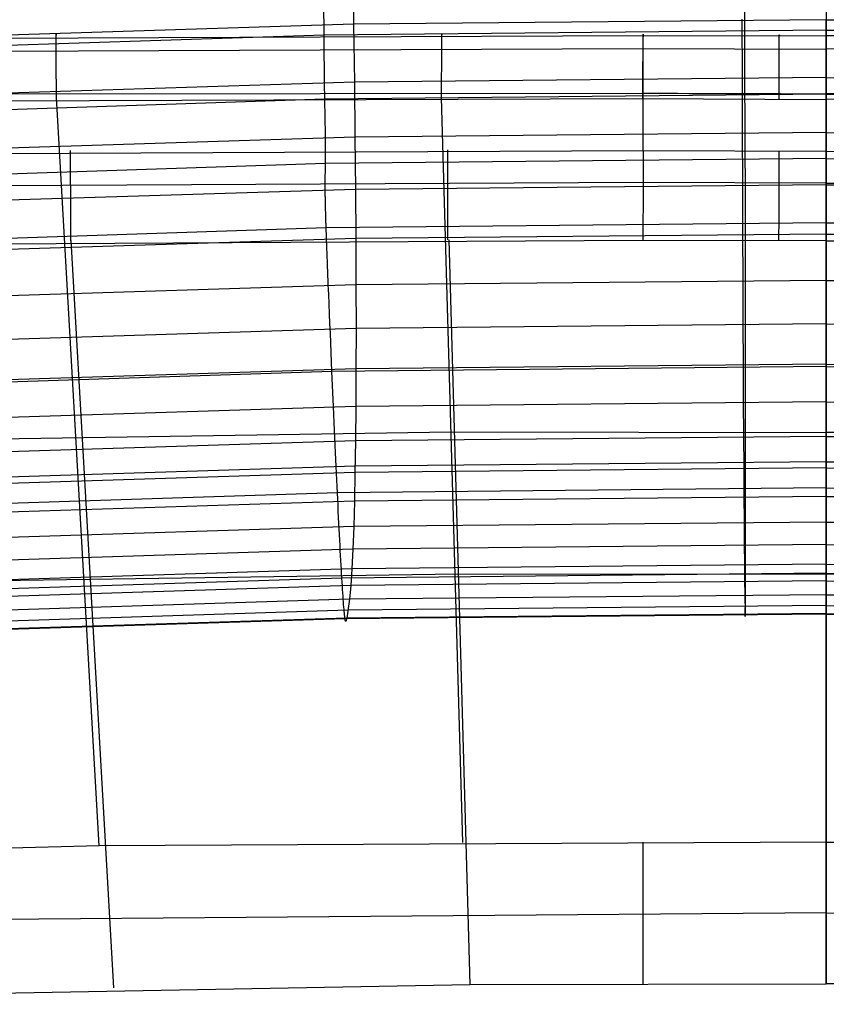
# Model space of a CAD drawing. Extents: x -3677 to -3089, y -67 to 482.
# Tile 52 of 110: x -3404 to -3383, y 419 to 444. Entities that reach past the tile are written whole.
import ezdxf

# ---------------------------------------------------------------- set-up
doc = ezdxf.new("R2010")
doc.units = 0
doc.layers.add('CURVA_ORIGIN', color=125, linetype='CONTINUOUS')

msp = doc.modelspace()

# ---------------------------------------------------------------- linework, layer by layer
at = {"layer": 'CURVA_ORIGIN'}
for p, q in [((-3383, 470.28, 399.479), (-3383, 443.074, 318.942)), ((-3383, 470.28, 399.479), (-3383, 443.074, 318.942)), ((-3395.922, 442.519, 317.759), (-3396.064, 459.936, 368.647)), ((-3385.095, 442.659, 317.733), (-3385.158, 460.077, 368.622)), ((-3395.197, 445.579, 393.765), (-3395.175, 444.018, 390.187)), ((-3395.175, 444.018, 390.187), (-3405.171, 443.7, 390.273)), ((-3383, 444.137, 390.166), (-3395.175, 444.018, 390.187)), ((-3395.175, 444.018, 390.187), (-3395.157, 442.528, 386.579)), ((-3385.175, 444.148, 390.164), (-3385.17, 442.657, 386.556)), ((-3383, 442.647, 386.558), (-3383, 444.137, 390.166)), ((-3383, 442.647, 386.558), (-3383, 444.137, 390.166)), ((-3383, 444.137, 390.166), (-3370.825, 444.018, 390.187)), ((-3415.405, 443.613, 157.453), (-3387.717, 443.732, 157.485)), ((-3395.933, 443.74, 321.337), (-3406.763, 443.383, 321.435)), ((-3383, 443.87, 321.313), (-3395.933, 443.74, 321.337)), ((-3387.719, 440.756, 140.291), (-3387.717, 443.732, 157.485)), ((-3387.717, 443.732, 157.485), (-3383, 443.717, 157.498)), ((-3383, 443.87, 321.313), (-3370.067, 443.74, 321.337)), ((-3378.283, 443.732, 157.485), (-3383, 443.717, 157.498)), ((-3383, 440.742, 140.304), (-3383, 443.717, 157.498)), ((-3383, 440.742, 140.304), (-3383, 443.717, 157.498)), ((-3415.394, 443.285, 158.935), (-3387.727, 443.395, 158.979)), ((-3387.727, 443.395, 158.979), (-3383, 443.38, 158.993)), ((-3378.273, 443.395, 158.979), (-3383, 443.38, 158.993)), ((-3383, 443.074, 318.942), (-3383, 442.66, 317.763)), ((-3383, 443.074, 318.942), (-3383, 442.66, 317.763)), ((-3395.157, 442.528, 386.579), (-3405.139, 442.211, 386.664)), ((-3395.904, 441.18, 314.408), (-3395.922, 442.519, 317.759)), ((-3383, 442.647, 386.558), (-3395.157, 442.528, 386.579)), ((-3395.157, 442.528, 386.579), (-3395.141, 441.109, 382.941)), ((-3385.17, 442.657, 386.556), (-3385.165, 441.239, 382.918)), ((-3385.09, 441.32, 314.382), (-3385.095, 442.659, 317.733)), ((-3383, 442.66, 317.763), (-3383, 442.216, 316.594)), ((-3383, 442.66, 317.763), (-3383, 442.216, 316.594)), ((-3383, 441.228, 382.92), (-3383, 442.647, 386.558)), ((-3383, 441.228, 382.92), (-3383, 442.647, 386.558)), ((-3383, 442.647, 386.558), (-3370.843, 442.528, 386.579)), ((-3407.365, 442.223, 148.82), (-3387.718, 442.244, 148.888)), ((-3383, 442.216, 316.594), (-3395.917, 442.085, 316.618)), ((-3383, 442.216, 316.594), (-3383, 441.269, 314.276)), ((-3383, 442.216, 316.594), (-3383, 441.269, 314.276)), ((-3383, 442.216, 316.594), (-3370.083, 442.085, 316.618)), ((-3415.368, 442.012, 159.76), (-3387.739, 442.102, 159.797)), ((-3395.917, 442.085, 316.618), (-3406.736, 441.728, 316.715)), ((-3401.732, 422.836, 163.256), (-3402.831, 442.129, 159.749)), ((-3392.365, 422.922, 163.157), (-3392.91, 442.13, 159.773)), ((-3387.739, 442.102, 159.797), (-3383, 442.084, 159.81)), ((-3378.261, 442.102, 159.797), (-3383, 442.084, 159.81)), ((-3383, 442.084, 159.81), (-3383, 422.939, 163.091)), ((-3383, 442.084, 159.81), (-3383, 422.939, 163.091)), ((-3395.901, 440.968, 313.829), (-3395.904, 441.18, 314.408)), ((-3383, 441.228, 382.92), (-3395.141, 441.109, 382.941)), ((-3385.165, 441.239, 382.918), (-3385.161, 439.893, 379.253)), ((-3385.09, 441.107, 313.803), (-3385.09, 441.32, 314.382)), ((-3383, 441.269, 314.276), (-3383, 441.055, 313.681)), ((-3383, 441.269, 314.276), (-3383, 441.055, 313.681)), ((-3383, 439.883, 379.254), (-3383, 441.228, 382.92)), ((-3383, 439.883, 379.254), (-3383, 441.228, 382.92)), ((-3383, 441.228, 382.92), (-3370.859, 441.109, 382.941)), ((-3395.141, 441.109, 382.941), (-3405.113, 440.794, 383.026)), ((-3395.901, 440.866, 313.53), (-3395.901, 440.968, 313.829)), ((-3395.141, 441.109, 382.941), (-3395.129, 439.764, 379.276)), ((-3385.089, 441.006, 313.504), (-3385.09, 441.107, 313.803)), ((-3385.089, 440.908, 313.198), (-3385.089, 441.006, 313.504)), ((-3385.089, 440.816, 312.882), (-3385.089, 440.908, 313.198)), ((-3383, 441.055, 313.681), (-3383, 440.957, 313.385)), ((-3383, 441.055, 313.681), (-3383, 440.957, 313.385)), ((-3383, 440.957, 313.385), (-3383, 440.866, 313.089)), ((-3383, 440.957, 313.385), (-3383, 440.866, 313.089)), ((-3387.719, 440.756, 140.291), (-3415.722, 440.632, 140.261)), ((-3395.9, 440.769, 313.224), (-3395.901, 440.866, 313.53)), ((-3395.899, 440.676, 312.908), (-3395.9, 440.769, 313.224)), ((-3395.899, 440.588, 312.583), (-3395.899, 440.676, 312.908)), ((-3383, 440.742, 140.304), (-3387.719, 440.756, 140.291)), ((-3385.088, 440.728, 312.557), (-3385.089, 440.816, 312.882)), ((-3385.088, 440.645, 312.221), (-3385.088, 440.728, 312.557)), ((-3385.087, 440.569, 311.873), (-3385.088, 440.645, 312.221)), ((-3383, 440.866, 313.089), (-3383, 440.78, 312.792)), ((-3383, 440.866, 313.089), (-3383, 440.78, 312.792)), ((-3383, 440.78, 312.792), (-3383, 440.701, 312.491)), ((-3383, 440.78, 312.792), (-3383, 440.701, 312.491)), ((-3383, 440.742, 140.304), (-3378.281, 440.756, 140.291)), ((-3383, 440.701, 312.491), (-3383, 440.627, 312.185)), ((-3383, 440.701, 312.491), (-3383, 440.627, 312.185)), ((-3395.9, 440.429, 311.899), (-3406.708, 440.072, 311.997)), ((-3395.901, 440.293, 311.17), (-3395.9, 440.429, 311.899)), ((-3383, 440.559, 311.874), (-3395.9, 440.429, 311.899)), ((-3395.9, 440.429, 311.899), (-3395.899, 440.505, 312.247)), ((-3395.899, 440.505, 312.247), (-3395.899, 440.588, 312.583)), ((-3385.087, 440.433, 311.144), (-3385.087, 440.569, 311.873)), ((-3385.085, 440.179, 309.654), (-3385.087, 440.433, 311.144)), ((-3383, 440.627, 312.185), (-3383, 440.559, 311.874)), ((-3383, 440.627, 312.185), (-3383, 440.559, 311.874)), ((-3383, 440.559, 311.874), (-3383, 440.442, 311.252)), ((-3383, 440.559, 311.874), (-3383, 440.442, 311.252)), ((-3383, 440.559, 311.874), (-3370.1, 440.429, 311.899)), ((-3383, 440.442, 311.252), (-3383, 440.337, 310.627)), ((-3383, 440.442, 311.252), (-3383, 440.337, 310.627)), ((-3395.906, 440.039, 309.68), (-3395.901, 440.293, 311.17)), ((-3385.084, 440.107, 309.297), (-3385.085, 440.179, 309.654)), ((-3383, 440.337, 310.627), (-3383, 440.232, 310.003)), ((-3383, 440.337, 310.627), (-3383, 440.232, 310.003)), ((-3383, 440.232, 310.003), (-3383, 440.115, 309.38)), ((-3383, 440.232, 310.003), (-3383, 440.115, 309.38)), ((-3387.718, 439.938, 138.998), (-3415.712, 439.802, 138.959)), ((-3395.907, 439.967, 309.323), (-3395.906, 440.039, 309.68)), ((-3395.907, 439.889, 308.98), (-3395.907, 439.967, 309.323)), ((-3395.907, 439.846, 308.814), (-3395.907, 439.889, 308.98)), ((-3383, 439.883, 379.254), (-3395.129, 439.764, 379.276)), ((-3383, 439.925, 139.011), (-3387.718, 439.938, 138.998)), ((-3385.161, 439.893, 379.253), (-3385.156, 438.622, 375.561)), ((-3385.084, 440.029, 308.953), (-3385.084, 440.107, 309.297)), ((-3385.084, 439.986, 308.788), (-3385.084, 440.029, 308.953)), ((-3385.084, 439.941, 308.628), (-3385.084, 439.986, 308.788)), ((-3385.084, 439.893, 308.472), (-3385.084, 439.941, 308.628)), ((-3385.083, 439.843, 308.323), (-3385.084, 439.893, 308.472)), ((-3383, 440.115, 309.38), (-3383, 440.046, 309.068)), ((-3383, 440.115, 309.38), (-3383, 440.046, 309.068)), ((-3383, 440.046, 309.068), (-3383, 440.007, 308.908)), ((-3383, 440.046, 309.068), (-3383, 440.007, 308.908)), ((-3383, 440.007, 308.908), (-3383, 439.965, 308.748)), ((-3383, 440.007, 308.908), (-3383, 439.965, 308.748)), ((-3383, 439.965, 308.748), (-3383, 439.92, 308.589)), ((-3383, 439.965, 308.748), (-3383, 439.92, 308.589)), ((-3383, 439.925, 139.011), (-3378.282, 439.938, 138.998)), ((-3383, 439.92, 308.589), (-3383, 439.87, 308.432)), ((-3383, 439.92, 308.589), (-3383, 439.87, 308.432)), ((-3383, 438.611, 375.563), (-3383, 439.883, 379.254)), ((-3383, 438.611, 375.563), (-3383, 439.883, 379.254)), ((-3383, 439.883, 379.254), (-3370.871, 439.764, 379.276)), ((-3395.129, 439.764, 379.276), (-3405.094, 439.449, 379.36)), ((-3395.907, 439.801, 308.654), (-3395.907, 439.846, 308.814)), ((-3395.906, 439.753, 308.499), (-3395.907, 439.801, 308.654)), ((-3395.906, 439.702, 308.349), (-3395.906, 439.753, 308.499)), ((-3395.906, 439.676, 308.277), (-3395.906, 439.702, 308.349)), ((-3395.905, 439.648, 308.206), (-3395.906, 439.676, 308.277)), ((-3395.905, 439.62, 308.137), (-3395.905, 439.648, 308.206)), ((-3395.905, 439.591, 308.069), (-3395.905, 439.62, 308.137)), ((-3395.129, 439.764, 379.276), (-3395.121, 438.493, 375.584)), ((-3385.083, 439.816, 308.25), (-3385.083, 439.843, 308.323)), ((-3385.083, 439.789, 308.18), (-3385.083, 439.816, 308.25)), ((-3385.083, 439.76, 308.111), (-3385.083, 439.789, 308.18)), ((-3385.083, 439.731, 308.043), (-3385.083, 439.76, 308.111)), ((-3385.083, 439.701, 307.978), (-3385.083, 439.731, 308.043)), ((-3385.083, 439.67, 307.914), (-3385.083, 439.701, 307.978)), ((-3385.083, 439.638, 307.852), (-3385.083, 439.67, 307.914)), ((-3385.083, 439.605, 307.792), (-3385.083, 439.638, 307.852)), ((-3383, 439.87, 308.432), (-3383, 439.817, 308.279)), ((-3383, 439.87, 308.432), (-3383, 439.817, 308.279)), ((-3383, 439.817, 308.279), (-3383, 439.788, 308.205)), ((-3383, 439.817, 308.279), (-3383, 439.788, 308.205)), ((-3383, 439.788, 308.205), (-3383, 439.759, 308.132)), ((-3383, 439.788, 308.205), (-3383, 439.759, 308.132)), ((-3383, 439.759, 308.132), (-3383, 439.727, 308.058)), ((-3383, 439.759, 308.132), (-3383, 439.727, 308.058)), ((-3383, 439.727, 308.058), (-3383, 439.694, 307.983)), ((-3383, 439.727, 308.058), (-3383, 439.694, 307.983)), ((-3383, 439.694, 307.983), (-3383, 439.657, 307.909)), ((-3383, 439.694, 307.983), (-3383, 439.657, 307.909)), ((-3383, 439.657, 307.909), (-3383, 439.618, 307.835)), ((-3383, 439.657, 307.909), (-3383, 439.618, 307.835)), ((-3395.904, 439.561, 308.004), (-3395.905, 439.591, 308.069)), ((-3395.903, 439.53, 307.94), (-3395.904, 439.561, 308.004)), ((-3395.903, 439.498, 307.878), (-3395.903, 439.53, 307.94)), ((-3395.902, 439.465, 307.819), (-3395.903, 439.498, 307.878)), ((-3395.902, 439.431, 307.761), (-3395.902, 439.465, 307.819)), ((-3395.901, 439.395, 307.705), (-3395.902, 439.431, 307.761)), ((-3395.9, 439.359, 307.652), (-3395.901, 439.395, 307.705)), ((-3385.083, 439.571, 307.735), (-3385.083, 439.605, 307.792)), ((-3385.083, 439.536, 307.679), (-3385.083, 439.571, 307.735)), ((-3385.082, 439.499, 307.626), (-3385.083, 439.536, 307.679)), ((-3385.082, 439.481, 307.6), (-3385.082, 439.499, 307.626)), ((-3385.082, 439.462, 307.574), (-3385.082, 439.481, 307.6)), ((-3385.082, 439.443, 307.55), (-3385.082, 439.462, 307.574)), ((-3385.082, 439.423, 307.525), (-3385.082, 439.443, 307.55)), ((-3385.082, 439.404, 307.502), (-3385.082, 439.423, 307.525)), ((-3385.082, 439.384, 307.479), (-3385.082, 439.404, 307.502)), ((-3385.082, 439.363, 307.456), (-3385.082, 439.384, 307.479)), ((-3383, 439.618, 307.835), (-3383, 439.598, 307.798)), ((-3383, 439.618, 307.835), (-3383, 439.598, 307.798)), ((-3383, 439.598, 307.798), (-3383, 439.577, 307.762)), ((-3383, 439.598, 307.798), (-3383, 439.577, 307.762)), ((-3383, 439.577, 307.762), (-3383, 439.555, 307.726)), ((-3383, 439.577, 307.762), (-3383, 439.555, 307.726)), ((-3383, 439.555, 307.726), (-3383, 439.532, 307.69)), ((-3383, 439.555, 307.726), (-3383, 439.532, 307.69)), ((-3383, 439.532, 307.69), (-3383, 439.509, 307.655)), ((-3383, 439.532, 307.69), (-3383, 439.509, 307.655)), ((-3383, 439.509, 307.655), (-3383, 439.485, 307.62)), ((-3383, 439.509, 307.655), (-3383, 439.485, 307.62)), ((-3383, 439.485, 307.62), (-3383, 439.46, 307.586)), ((-3383, 439.485, 307.62), (-3383, 439.46, 307.586)), ((-3383, 439.46, 307.586), (-3383, 439.434, 307.553)), ((-3383, 439.46, 307.586), (-3383, 439.434, 307.553)), ((-3383, 439.434, 307.553), (-3383, 439.408, 307.52)), ((-3383, 439.434, 307.553), (-3383, 439.408, 307.52)), ((-3383, 439.408, 307.52), (-3383, 439.381, 307.488)), ((-3383, 439.408, 307.52), (-3383, 439.381, 307.488)), ((-3383, 439.381, 307.488), (-3383, 439.353, 307.457)), ((-3383, 439.381, 307.488), (-3383, 439.353, 307.457)), ((-3395.899, 439.341, 307.626), (-3395.9, 439.359, 307.652)), ((-3395.899, 439.322, 307.601), (-3395.899, 439.341, 307.626)), ((-3395.899, 439.303, 307.576), (-3395.899, 439.322, 307.601)), ((-3395.898, 439.283, 307.552), (-3395.899, 439.303, 307.576)), ((-3395.898, 439.263, 307.528), (-3395.898, 439.283, 307.552)), ((-3395.897, 439.243, 307.505), (-3395.898, 439.263, 307.528)), ((-3395.896, 439.223, 307.483), (-3395.897, 439.243, 307.505)), ((-3395.896, 439.202, 307.461), (-3395.896, 439.223, 307.483)), ((-3395.895, 439.181, 307.439), (-3395.896, 439.202, 307.461)), ((-3395.895, 439.16, 307.419), (-3395.895, 439.181, 307.439)), ((-3395.894, 439.138, 307.399), (-3395.895, 439.16, 307.419)), ((-3395.894, 439.116, 307.38), (-3395.894, 439.138, 307.399)), ((-3395.893, 439.094, 307.361), (-3395.894, 439.116, 307.38)), ((-3385.082, 439.343, 307.434), (-3385.082, 439.363, 307.456)), ((-3385.082, 439.322, 307.413), (-3385.082, 439.343, 307.434)), ((-3385.082, 439.3, 307.393), (-3385.082, 439.322, 307.413)), ((-3385.082, 439.279, 307.373), (-3385.082, 439.3, 307.393)), ((-3385.082, 439.257, 307.353), (-3385.082, 439.279, 307.373)), ((-3385.082, 439.234, 307.335), (-3385.082, 439.257, 307.353)), ((-3385.082, 439.212, 307.317), (-3385.082, 439.234, 307.335)), ((-3385.082, 439.189, 307.299), (-3385.082, 439.212, 307.317)), ((-3385.082, 439.165, 307.283), (-3385.082, 439.189, 307.299)), ((-3385.082, 439.142, 307.267), (-3385.082, 439.165, 307.283)), ((-3385.082, 439.118, 307.251), (-3385.082, 439.142, 307.267)), ((-3385.082, 439.093, 307.237), (-3385.082, 439.118, 307.251)), ((-3383, 439.353, 307.457), (-3383, 439.324, 307.427)), ((-3383, 439.353, 307.457), (-3383, 439.324, 307.427)), ((-3383, 439.324, 307.427), (-3383, 439.294, 307.398)), ((-3383, 439.324, 307.427), (-3383, 439.294, 307.398)), ((-3383, 439.294, 307.398), (-3383, 439.263, 307.369)), ((-3383, 439.294, 307.398), (-3383, 439.263, 307.369)), ((-3383, 439.263, 307.369), (-3383, 439.231, 307.342)), ((-3383, 439.263, 307.369), (-3383, 439.231, 307.342)), ((-3383, 439.231, 307.342), (-3383, 439.215, 307.329)), ((-3383, 439.231, 307.342), (-3383, 439.215, 307.329)), ((-3383, 439.215, 307.329), (-3383, 439.199, 307.316)), ((-3383, 439.215, 307.329), (-3383, 439.199, 307.316)), ((-3383, 439.199, 307.316), (-3383, 439.182, 307.303)), ((-3383, 439.199, 307.316), (-3383, 439.182, 307.303)), ((-3383, 439.182, 307.303), (-3383, 439.165, 307.291)), ((-3383, 439.182, 307.303), (-3383, 439.165, 307.291)), ((-3383, 439.165, 307.291), (-3383, 439.148, 307.279)), ((-3383, 439.165, 307.291), (-3383, 439.148, 307.279)), ((-3383, 439.148, 307.279), (-3383, 439.131, 307.267)), ((-3383, 439.148, 307.279), (-3383, 439.131, 307.267)), ((-3383, 439.131, 307.267), (-3383, 439.113, 307.256)), ((-3383, 439.131, 307.267), (-3383, 439.113, 307.256)), ((-3383, 439.113, 307.256), (-3383, 439.095, 307.245)), ((-3383, 439.113, 307.256), (-3383, 439.095, 307.245)), ((-3395.892, 439.072, 307.343), (-3395.893, 439.094, 307.361)), ((-3395.892, 439.049, 307.326), (-3395.892, 439.072, 307.343)), ((-3395.891, 439.025, 307.309), (-3395.892, 439.049, 307.326)), ((-3395.89, 439.002, 307.293), (-3395.891, 439.025, 307.309)), ((-3395.889, 438.978, 307.277), (-3395.89, 439.002, 307.293)), ((-3395.889, 438.953, 307.263), (-3395.889, 438.978, 307.277)), ((-3395.888, 438.929, 307.249), (-3395.889, 438.953, 307.263)), ((-3395.887, 438.904, 307.235), (-3395.888, 438.929, 307.249)), ((-3395.886, 438.878, 307.223), (-3395.887, 438.904, 307.235)), ((-3395.885, 438.852, 307.211), (-3395.886, 438.878, 307.223)), ((-3383, 438.903, 307.155), (-3395.883, 438.773, 307.18)), ((-3385.082, 439.069, 307.223), (-3385.082, 439.093, 307.237)), ((-3385.082, 439.044, 307.209), (-3385.082, 439.069, 307.223)), ((-3385.082, 439.018, 307.197), (-3385.082, 439.044, 307.209)), ((-3385.082, 438.992, 307.185), (-3385.082, 439.018, 307.197)), ((-3385.082, 438.966, 307.174), (-3385.082, 438.992, 307.185)), ((-3385.082, 438.94, 307.163), (-3385.082, 438.966, 307.174)), ((-3385.082, 438.913, 307.154), (-3385.082, 438.94, 307.163)), ((-3385.082, 438.891, 307.147), (-3385.082, 438.913, 307.154)), ((-3385.082, 438.87, 307.14), (-3385.082, 438.891, 307.147)), ((-3385.082, 438.848, 307.134), (-3385.082, 438.87, 307.14)), ((-3383, 439.095, 307.245), (-3383, 439.077, 307.235)), ((-3383, 439.095, 307.245), (-3383, 439.077, 307.235)), ((-3383, 439.077, 307.235), (-3383, 439.059, 307.224)), ((-3383, 439.077, 307.235), (-3383, 439.059, 307.224)), ((-3383, 439.059, 307.224), (-3383, 439.04, 307.214)), ((-3383, 439.059, 307.224), (-3383, 439.04, 307.214)), ((-3383, 439.04, 307.214), (-3383, 439.021, 307.205)), ((-3383, 439.04, 307.214), (-3383, 439.021, 307.205)), ((-3383, 439.021, 307.205), (-3383, 439.002, 307.196)), ((-3383, 439.021, 307.205), (-3383, 439.002, 307.196)), ((-3383, 439.002, 307.196), (-3383, 438.983, 307.187)), ((-3383, 439.002, 307.196), (-3383, 438.983, 307.187)), ((-3383, 438.983, 307.187), (-3383, 438.963, 307.178)), ((-3383, 438.983, 307.187), (-3383, 438.963, 307.178)), ((-3383, 438.963, 307.178), (-3383, 438.944, 307.17)), ((-3383, 438.963, 307.178), (-3383, 438.944, 307.17)), ((-3383, 438.944, 307.17), (-3383, 438.923, 307.163)), ((-3383, 438.944, 307.17), (-3383, 438.923, 307.163)), ((-3383, 438.923, 307.163), (-3383, 438.903, 307.155)), ((-3383, 438.923, 307.163), (-3383, 438.903, 307.155)), ((-3383, 438.903, 307.155), (-3383, 438.872, 307.145)), ((-3383, 438.903, 307.155), (-3383, 438.872, 307.145)), ((-3383, 438.903, 307.155), (-3370.117, 438.773, 307.18)), ((-3383, 438.872, 307.145), (-3383, 438.842, 307.137)), ((-3383, 438.872, 307.145), (-3383, 438.842, 307.137)), ((-3395.883, 438.773, 307.18), (-3406.68, 438.415, 307.278)), ((-3395.885, 438.826, 307.2), (-3395.885, 438.852, 307.211)), ((-3395.884, 438.8, 307.19), (-3395.885, 438.826, 307.2)), ((-3395.883, 438.773, 307.18), (-3395.884, 438.8, 307.19)), ((-3395.882, 438.751, 307.173), (-3395.883, 438.773, 307.18)), ((-3395.881, 438.73, 307.166), (-3395.882, 438.751, 307.173)), ((-3395.881, 438.708, 307.16), (-3395.881, 438.73, 307.166)), ((-3395.88, 438.686, 307.155), (-3395.881, 438.708, 307.16)), ((-3395.879, 438.664, 307.149), (-3395.88, 438.686, 307.155)), ((-3395.878, 438.642, 307.145), (-3395.879, 438.664, 307.149)), ((-3395.877, 438.619, 307.14), (-3395.878, 438.642, 307.145)), ((-3395.877, 438.596, 307.136), (-3395.877, 438.619, 307.14)), ((-3383, 438.611, 375.563), (-3395.121, 438.493, 375.584)), ((-3385.156, 438.622, 375.561), (-3385.151, 437.427, 371.853)), ((-3385.081, 438.826, 307.128), (-3385.082, 438.848, 307.134)), ((-3385.081, 438.804, 307.123), (-3385.081, 438.826, 307.128)), ((-3385.081, 438.782, 307.118), (-3385.081, 438.804, 307.123)), ((-3385.081, 438.759, 307.114), (-3385.081, 438.782, 307.118)), ((-3385.081, 438.736, 307.11), (-3385.081, 438.759, 307.114)), ((-3385.081, 438.713, 307.107), (-3385.081, 438.736, 307.11)), ((-3385.081, 438.69, 307.103), (-3385.081, 438.713, 307.107)), ((-3385.081, 438.666, 307.101), (-3385.081, 438.69, 307.103)), ((-3385.081, 438.643, 307.099), (-3385.081, 438.666, 307.101)), ((-3385.081, 438.595, 307.095), (-3385.081, 438.643, 307.099)), ((-3383, 438.842, 307.137), (-3383, 438.81, 307.129)), ((-3383, 438.842, 307.137), (-3383, 438.81, 307.129)), ((-3383, 438.81, 307.129), (-3383, 438.779, 307.122)), ((-3383, 438.81, 307.129), (-3383, 438.779, 307.122)), ((-3383, 438.779, 307.122), (-3383, 438.747, 307.115)), ((-3383, 438.779, 307.122), (-3383, 438.747, 307.115)), ((-3383, 438.747, 307.115), (-3383, 438.716, 307.11)), ((-3383, 438.747, 307.115), (-3383, 438.716, 307.11)), ((-3383, 438.716, 307.11), (-3383, 438.683, 307.106)), ((-3383, 438.716, 307.11), (-3383, 438.683, 307.106)), ((-3383, 438.683, 307.106), (-3383, 438.651, 307.102)), ((-3383, 438.683, 307.106), (-3383, 438.651, 307.102)), ((-3383, 438.651, 307.102), (-3383, 438.619, 307.099)), ((-3383, 438.651, 307.102), (-3383, 438.619, 307.099)), ((-3383, 438.619, 307.099), (-3383, 438.586, 307.097)), ((-3383, 438.619, 307.099), (-3383, 438.586, 307.097)), ((-3383, 437.417, 371.854), (-3383, 438.611, 375.563)), ((-3383, 437.417, 371.854), (-3383, 438.611, 375.563)), ((-3383, 438.611, 375.563), (-3370.879, 438.493, 375.584)), ((-3387.726, 438.445, 138.661), (-3415.686, 438.291, 138.636)), ((-3395.121, 438.493, 375.584), (-3405.081, 438.178, 375.669)), ((-3402.458, 438.441, 138.62), (-3401.36, 419.183, 142.117)), ((-3395.876, 438.573, 307.133), (-3395.877, 438.596, 307.136)), ((-3395.875, 438.55, 307.13), (-3395.876, 438.573, 307.133)), ((-3395.874, 438.527, 307.127), (-3395.875, 438.55, 307.13)), ((-3395.873, 438.503, 307.125), (-3395.874, 438.527, 307.127)), ((-3395.872, 438.455, 307.121), (-3395.873, 438.503, 307.125)), ((-3395.87, 438.406, 307.12), (-3395.872, 438.455, 307.121)), ((-3395.868, 438.357, 307.119), (-3395.87, 438.406, 307.12)), ((-3395.866, 438.307, 307.121), (-3395.868, 438.357, 307.119)), ((-3395.121, 438.493, 375.584), (-3395.115, 437.299, 371.876)), ((-3392.726, 438.461, 138.64), (-3392.18, 419.266, 142.02)), ((-3383, 438.433, 138.674), (-3387.726, 438.445, 138.661)), ((-3385.081, 438.546, 307.094), (-3385.081, 438.595, 307.095)), ((-3385.081, 438.497, 307.093), (-3385.081, 438.546, 307.094)), ((-3385.081, 438.446, 307.095), (-3385.081, 438.497, 307.093)), ((-3385.081, 438.395, 307.098), (-3385.081, 438.446, 307.095)), ((-3385.081, 438.344, 307.102), (-3385.081, 438.395, 307.098)), ((-3383, 438.586, 307.097), (-3383, 438.554, 307.096)), ((-3383, 438.586, 307.097), (-3383, 438.554, 307.096)), ((-3383, 438.554, 307.096), (-3383, 438.521, 307.095)), ((-3383, 438.554, 307.096), (-3383, 438.521, 307.095)), ((-3383, 438.521, 307.095), (-3383, 438.488, 307.095)), ((-3383, 438.521, 307.095), (-3383, 438.488, 307.095)), ((-3383, 438.488, 307.095), (-3383, 438.455, 307.096)), ((-3383, 438.488, 307.095), (-3383, 438.455, 307.096)), ((-3383, 438.455, 307.096), (-3383, 438.423, 307.097)), ((-3383, 438.455, 307.096), (-3383, 438.423, 307.097)), ((-3383, 438.433, 138.674), (-3378.274, 438.445, 138.661)), ((-3383, 419.282, 141.954), (-3383, 438.433, 138.674)), ((-3383, 419.282, 141.954), (-3383, 438.433, 138.674)), ((-3383, 438.423, 307.097), (-3383, 438.39, 307.099)), ((-3383, 438.423, 307.097), (-3383, 438.39, 307.099)), ((-3383, 438.39, 307.099), (-3383, 438.324, 307.105)), ((-3383, 438.39, 307.099), (-3383, 438.324, 307.105)), ((-3395.864, 438.256, 307.124), (-3395.866, 438.307, 307.121)), ((-3395.862, 438.204, 307.128), (-3395.864, 438.256, 307.124)), ((-3395.86, 438.152, 307.134), (-3395.862, 438.204, 307.128)), ((-3395.858, 438.099, 307.141), (-3395.86, 438.152, 307.134)), ((-3395.856, 438.045, 307.15), (-3395.858, 438.099, 307.141)), ((-3385.081, 438.291, 307.108), (-3385.081, 438.344, 307.102)), ((-3385.081, 438.238, 307.115), (-3385.081, 438.291, 307.108)), ((-3385.081, 438.185, 307.124), (-3385.081, 438.238, 307.115)), ((-3385.081, 438.13, 307.134), (-3385.081, 438.185, 307.124)), ((-3385.081, 438.076, 307.145), (-3385.081, 438.13, 307.134)), ((-3383, 438.324, 307.105), (-3383, 438.259, 307.112)), ((-3383, 438.324, 307.105), (-3383, 438.259, 307.112)), ((-3383, 438.259, 307.112), (-3383, 438.194, 307.122)), ((-3383, 438.259, 307.112), (-3383, 438.194, 307.122)), ((-3383, 438.194, 307.122), (-3383, 438.129, 307.133)), ((-3383, 438.194, 307.122), (-3383, 438.129, 307.133)), ((-3383, 438.129, 307.133), (-3383, 438.066, 307.146)), ((-3383, 438.129, 307.133), (-3383, 438.066, 307.146)), ((-3395.854, 437.991, 307.16), (-3395.856, 438.045, 307.15)), ((-3395.852, 437.936, 307.171), (-3395.854, 437.991, 307.16)), ((-3395.85, 437.881, 307.183), (-3395.852, 437.936, 307.171)), ((-3395.848, 437.825, 307.197), (-3395.85, 437.881, 307.183)), ((-3385.081, 438.02, 307.157), (-3385.081, 438.076, 307.145)), ((-3385.081, 437.964, 307.171), (-3385.081, 438.02, 307.157)), ((-3385.081, 437.908, 307.186), (-3385.081, 437.964, 307.171)), ((-3385.081, 437.793, 307.22), (-3385.081, 437.908, 307.186)), ((-3383, 438.066, 307.146), (-3383, 438.003, 307.161)), ((-3383, 438.066, 307.146), (-3383, 438.003, 307.161)), ((-3383, 438.003, 307.161), (-3383, 437.942, 307.176)), ((-3383, 438.003, 307.161), (-3383, 437.942, 307.176)), ((-3383, 437.942, 307.176), (-3383, 437.882, 307.192)), ((-3383, 437.942, 307.176), (-3383, 437.882, 307.192)), ((-3383, 437.882, 307.192), (-3383, 437.761, 307.228)), ((-3383, 437.882, 307.192), (-3383, 437.761, 307.228)), ((-3395.846, 437.768, 307.212), (-3395.848, 437.825, 307.197)), ((-3395.841, 437.654, 307.246), (-3395.846, 437.768, 307.212)), ((-3395.836, 437.537, 307.284), (-3395.841, 437.654, 307.246)), ((-3385.081, 437.677, 307.258), (-3385.081, 437.793, 307.22)), ((-3385.081, 437.558, 307.3), (-3385.081, 437.677, 307.258)), ((-3383, 437.761, 307.228), (-3383, 437.64, 307.269)), ((-3383, 437.761, 307.228), (-3383, 437.64, 307.269)), ((-3383, 437.64, 307.269), (-3383, 437.519, 307.313)), ((-3383, 437.64, 307.269), (-3383, 437.519, 307.313)), ((-3395.832, 437.419, 307.326), (-3395.836, 437.537, 307.284)), ((-3395.827, 437.3, 307.373), (-3395.832, 437.419, 307.326)), ((-3383, 437.417, 371.854), (-3395.115, 437.299, 371.876)), ((-3385.151, 437.427, 371.853), (-3385.147, 436.308, 368.119)), ((-3385.081, 437.439, 307.347), (-3385.081, 437.558, 307.3)), ((-3385.081, 437.317, 307.397), (-3385.081, 437.439, 307.347)), ((-3383, 437.519, 307.313), (-3383, 437.399, 307.361)), ((-3383, 437.519, 307.313), (-3383, 437.399, 307.361)), ((-3383, 436.297, 368.121), (-3383, 437.417, 371.854)), ((-3383, 436.297, 368.121), (-3383, 437.417, 371.854)), ((-3383, 437.417, 371.854), (-3370.885, 437.299, 371.876)), ((-3383, 437.399, 307.361), (-3383, 437.28, 307.411)), ((-3383, 437.399, 307.361), (-3383, 437.28, 307.411)), ((-3395.115, 437.299, 371.876), (-3405.075, 436.984, 371.96)), ((-3395.822, 437.178, 307.423), (-3395.827, 437.3, 307.373)), ((-3395.817, 437.056, 307.477), (-3395.822, 437.178, 307.423)), ((-3395.115, 437.299, 371.876), (-3395.113, 436.179, 368.142)), ((-3385.081, 437.195, 307.451), (-3385.081, 437.317, 307.397)), ((-3385.081, 436.947, 307.568), (-3385.081, 437.195, 307.451)), ((-3383, 437.28, 307.411), (-3383, 437.162, 307.463)), ((-3383, 437.28, 307.411), (-3383, 437.162, 307.463)), ((-3383, 437.162, 307.463), (-3383, 436.933, 307.572)), ((-3383, 437.162, 307.463), (-3383, 436.933, 307.572)), ((-3395.807, 436.809, 307.594), (-3395.817, 437.056, 307.477)), ((-3385.081, 436.696, 307.696), (-3385.081, 436.947, 307.568)), ((-3383, 436.933, 307.572), (-3383, 436.713, 307.684)), ((-3383, 436.933, 307.572), (-3383, 436.713, 307.684)), ((-3395.796, 436.558, 307.722), (-3395.807, 436.809, 307.594)), ((-3385.081, 436.444, 307.834), (-3385.081, 436.696, 307.696)), ((-3383, 436.713, 307.684), (-3383, 436.492, 307.803)), ((-3383, 436.713, 307.684), (-3383, 436.492, 307.803)), ((-3395.786, 436.306, 307.859), (-3395.796, 436.558, 307.722)), ((-3385.081, 436.192, 307.978), (-3385.081, 436.444, 307.834)), ((-3383, 436.492, 307.803), (-3383, 436.051, 308.058)), ((-3383, 436.492, 307.803), (-3383, 436.051, 308.058)), ((-3395.113, 436.179, 368.142), (-3405.076, 435.864, 368.227)), ((-3395.775, 436.054, 308.004), (-3395.786, 436.306, 307.859)), ((-3395.113, 436.179, 368.142), (-3395.115, 435.136, 364.388)), ((-3383, 436.297, 368.121), (-3395.113, 436.179, 368.142)), ((-3385.147, 436.308, 368.119), (-3385.142, 435.264, 364.365)), ((-3385.081, 435.691, 308.281), (-3385.081, 436.192, 307.978)), ((-3383, 435.253, 364.367), (-3383, 436.297, 368.121)), ((-3383, 435.253, 364.367), (-3383, 436.297, 368.121)), ((-3383, 436.297, 368.121), (-3370.887, 436.179, 368.142)), ((-3395.754, 435.554, 308.307), (-3395.775, 436.054, 308.004)), ((-3383, 436.051, 308.058), (-3383, 435.196, 308.591)), ((-3383, 436.051, 308.058), (-3383, 435.196, 308.591)), ((-3385.081, 435.206, 308.589), (-3385.081, 435.691, 308.281)), ((-3395.733, 435.069, 308.615), (-3395.754, 435.554, 308.307)), ((-3395.733, 435.069, 308.615), (-3406.381, 434.719, 308.71)), ((-3395.115, 435.136, 364.388), (-3405.084, 434.82, 364.473)), ((-3383, 435.196, 308.591), (-3395.733, 435.069, 308.615)), ((-3395.694, 434.17, 309.208), (-3395.733, 435.069, 308.615)), ((-3395.115, 435.136, 364.388), (-3395.12, 434.169, 360.615)), ((-3383, 435.253, 364.367), (-3395.115, 435.136, 364.388)), ((-3385.142, 435.264, 364.365), (-3385.137, 434.297, 360.593)), ((-3385.081, 434.307, 309.183), (-3385.081, 435.206, 308.589)), ((-3383, 434.286, 360.594), (-3383, 435.253, 364.367)), ((-3383, 434.286, 360.594), (-3383, 435.253, 364.367)), ((-3383, 435.253, 364.367), (-3370.885, 435.136, 364.388)), ((-3383, 435.196, 308.591), (-3383, 434.367, 309.137)), ((-3383, 435.196, 308.591), (-3383, 434.367, 309.137)), ((-3383, 435.196, 308.591), (-3370.267, 435.069, 308.615)), ((-3385.137, 434.297, 360.593), (-3385.132, 433.406, 356.801)), ((-3385.081, 433.891, 309.473), (-3385.081, 434.307, 309.183)), ((-3383, 434.367, 309.137), (-3383, 433.959, 309.42)), ((-3383, 434.367, 309.137), (-3383, 433.959, 309.42)), ((-3395.12, 434.169, 360.615), (-3405.098, 433.853, 360.7)), ((-3395.676, 433.755, 309.499), (-3395.694, 434.17, 309.208)), ((-3395.12, 434.169, 360.615), (-3395.128, 433.278, 356.823)), ((-3383, 434.286, 360.594), (-3395.12, 434.169, 360.615)), ((-3383, 433.396, 356.802), (-3383, 434.286, 360.594)), ((-3383, 433.396, 356.802), (-3383, 434.286, 360.594)), ((-3383, 434.286, 360.594), (-3370.88, 434.169, 360.615)), ((-3385.081, 433.496, 309.765), (-3385.081, 433.891, 309.473)), ((-3383, 433.959, 309.42), (-3383, 433.558, 309.712)), ((-3383, 433.959, 309.42), (-3383, 433.558, 309.712)), ((-3395.658, 433.36, 309.79), (-3395.676, 433.755, 309.499)), ((-3383, 433.558, 309.712), (-3383, 433.164, 310.018)), ((-3383, 433.558, 309.712), (-3383, 433.164, 310.018)), ((-3421.673, 433.078, 161.479), (-3392.665, 433.509, 161.292)), ((-3395.128, 433.278, 356.823), (-3405.12, 432.962, 356.908)), ((-3395.641, 432.983, 310.086), (-3395.658, 433.36, 309.79)), ((-3395.128, 433.278, 356.823), (-3395.14, 432.465, 353.011)), ((-3383, 433.396, 356.802), (-3395.128, 433.278, 356.823)), ((-3392.665, 433.509, 161.292), (-3383, 433.498, 161.282)), ((-3385.132, 433.406, 356.801), (-3385.128, 432.593, 352.988)), ((-3385.081, 433.118, 310.061), (-3385.081, 433.496, 309.765)), ((-3373.335, 433.509, 161.292), (-3383, 433.498, 161.282)), ((-3383, 432.741, 353.765), (-3383, 433.396, 356.802)), ((-3383, 432.741, 353.765), (-3383, 433.396, 356.802)), ((-3383, 433.396, 356.802), (-3370.872, 433.278, 356.823)), ((-3385.081, 432.936, 310.213), (-3385.081, 433.118, 310.061)), ((-3383, 433.164, 310.018), (-3383, 432.973, 310.175)), ((-3383, 433.164, 310.018), (-3383, 432.973, 310.175)), ((-3395.633, 432.8, 310.237), (-3395.641, 432.983, 310.086)), ((-3395.625, 432.622, 310.391), (-3395.633, 432.8, 310.237)), ((-3385.081, 432.757, 310.367), (-3385.081, 432.936, 310.213)), ((-3383, 432.973, 310.175), (-3383, 432.785, 310.336)), ((-3383, 432.973, 310.175), (-3383, 432.785, 310.336)), ((-3383, 432.785, 310.336), (-3383, 432.601, 310.5)), ((-3383, 432.785, 310.336), (-3383, 432.601, 310.5)), ((-3395.137, 432.624, 353.786), (-3405.142, 432.307, 353.871)), ((-3395.617, 432.447, 310.549), (-3395.625, 432.622, 310.391)), ((-3383, 432.583, 352.99), (-3395.14, 432.465, 353.011)), ((-3383, 432.741, 353.765), (-3395.137, 432.624, 353.786)), ((-3385.128, 432.593, 352.988), (-3385.123, 431.857, 349.159)), ((-3385.081, 432.582, 310.524), (-3385.081, 432.757, 310.367)), ((-3385.081, 432.411, 310.685), (-3385.081, 432.582, 310.524)), ((-3383, 431.847, 349.161), (-3383, 432.741, 353.765)), ((-3383, 431.847, 349.161), (-3383, 432.741, 353.765)), ((-3383, 432.741, 353.765), (-3370.863, 432.624, 353.786)), ((-3383, 432.601, 310.5), (-3383, 432.42, 310.669)), ((-3383, 432.601, 310.5), (-3383, 432.42, 310.669)), ((-3383, 432.583, 352.99), (-3370.86, 432.465, 353.011)), ((-3395.14, 432.465, 353.011), (-3405.148, 432.148, 353.096)), ((-3395.609, 432.276, 310.71), (-3395.617, 432.447, 310.549)), ((-3395.601, 432.107, 310.875), (-3395.609, 432.276, 310.71)), ((-3395.14, 432.465, 353.011), (-3395.155, 431.729, 349.182)), ((-3385.081, 432.242, 310.85), (-3385.081, 432.411, 310.685)), ((-3383, 432.42, 310.669), (-3383, 432.242, 310.843)), ((-3383, 432.42, 310.669), (-3383, 432.242, 310.843)), ((-3395.593, 431.942, 311.045), (-3395.601, 432.107, 310.875)), ((-3383, 432.067, 311.022), (-3395.593, 431.942, 311.045)), ((-3385.081, 432.076, 311.02), (-3385.081, 432.242, 310.85)), ((-3385.081, 431.913, 311.196), (-3385.081, 432.076, 311.02)), ((-3383, 432.242, 310.843), (-3383, 432.067, 311.022)), ((-3383, 432.242, 310.843), (-3383, 432.067, 311.022)), ((-3383, 432.067, 311.022), (-3383, 431.898, 311.203)), ((-3383, 432.067, 311.022), (-3383, 431.898, 311.203)), ((-3383, 432.067, 311.022), (-3370.407, 431.942, 311.045)), ((-3395.593, 431.942, 311.045), (-3406.101, 431.6, 311.138)), ((-3395.585, 431.779, 311.22), (-3395.593, 431.942, 311.045)), ((-3395.577, 431.619, 311.4), (-3395.585, 431.779, 311.22)), ((-3383, 431.847, 349.161), (-3395.155, 431.729, 349.182)), ((-3385.123, 431.857, 349.159), (-3385.118, 431.198, 345.314)), ((-3385.081, 431.753, 311.376), (-3385.081, 431.913, 311.196)), ((-3385.081, 431.596, 311.561), (-3385.081, 431.753, 311.376)), ((-3383, 431.898, 311.203), (-3383, 431.734, 311.388)), ((-3383, 431.898, 311.203), (-3383, 431.734, 311.388)), ((-3383, 431.188, 345.315), (-3383, 431.847, 349.161)), ((-3383, 431.188, 345.315), (-3383, 431.847, 349.161)), ((-3383, 431.847, 349.161), (-3370.845, 431.729, 349.182)), ((-3395.155, 431.729, 349.182), (-3405.183, 431.411, 349.267)), ((-3395.57, 431.461, 311.585), (-3395.577, 431.619, 311.4)), ((-3395.155, 431.729, 349.182), (-3395.174, 431.069, 345.337)), ((-3385.081, 431.441, 311.75), (-3385.081, 431.596, 311.561)), ((-3383, 431.734, 311.388), (-3383, 431.574, 311.577)), ((-3383, 431.734, 311.388), (-3383, 431.574, 311.577)), ((-3383, 431.574, 311.577), (-3383, 431.417, 311.77)), ((-3383, 431.574, 311.577), (-3383, 431.417, 311.77)), ((-3395.562, 431.307, 311.775), (-3395.57, 431.461, 311.585)), ((-3395.554, 431.156, 311.969), (-3395.562, 431.307, 311.775)), ((-3385.082, 431.29, 311.944), (-3385.081, 431.441, 311.75)), ((-3385.082, 431.142, 312.142), (-3385.082, 431.29, 311.944)), ((-3383, 431.417, 311.77), (-3383, 431.265, 311.966)), ((-3383, 431.417, 311.77), (-3383, 431.265, 311.966)), ((-3383, 431.265, 311.966), (-3383, 431.117, 312.165)), ((-3383, 431.265, 311.966), (-3383, 431.117, 312.165)), ((-3395.174, 431.069, 345.337), (-3405.225, 430.751, 345.423)), ((-3395.547, 431.008, 312.167), (-3395.554, 431.156, 311.969)), ((-3395.539, 430.864, 312.368), (-3395.547, 431.008, 312.167)), ((-3395.174, 431.069, 345.337), (-3395.196, 430.487, 341.477)), ((-3383, 431.188, 345.315), (-3395.174, 431.069, 345.337)), ((-3385.118, 431.198, 345.314), (-3385.114, 430.616, 341.454)), ((-3385.082, 430.998, 312.344), (-3385.082, 431.142, 312.142)), ((-3385.082, 430.857, 312.55), (-3385.082, 430.998, 312.344)), ((-3383, 430.606, 341.456), (-3383, 431.188, 345.315)), ((-3383, 430.606, 341.456), (-3383, 431.188, 345.315)), ((-3383, 431.188, 345.315), (-3370.826, 431.069, 345.337)), ((-3383, 431.117, 312.165), (-3383, 430.973, 312.367)), ((-3383, 431.117, 312.165), (-3383, 430.973, 312.367)), ((-3395.532, 430.723, 312.574), (-3395.539, 430.864, 312.368)), ((-3385.082, 430.72, 312.758), (-3385.082, 430.857, 312.55)), ((-3383, 430.973, 312.367), (-3383, 430.834, 312.571)), ((-3383, 430.973, 312.367), (-3383, 430.834, 312.571)), ((-3383, 430.834, 312.571), (-3383, 430.699, 312.778)), ((-3383, 430.834, 312.571), (-3383, 430.699, 312.778)), ((-3395.196, 430.487, 341.477), (-3405.273, 430.167, 341.563)), ((-3395.525, 430.586, 312.783), (-3395.532, 430.723, 312.574)), ((-3395.518, 430.453, 312.995), (-3395.525, 430.586, 312.783)), ((-3395.196, 430.487, 341.477), (-3395.221, 429.981, 337.605)), ((-3383, 430.606, 341.456), (-3395.196, 430.487, 341.477)), ((-3385.114, 430.616, 341.454), (-3385.109, 430.11, 337.582)), ((-3385.082, 430.587, 312.97), (-3385.082, 430.72, 312.758)), ((-3385.082, 430.457, 313.185), (-3385.082, 430.587, 312.97)), ((-3383, 430.699, 312.778), (-3383, 430.567, 312.988)), ((-3383, 430.699, 312.778), (-3383, 430.567, 312.988)), ((-3383, 430.1, 337.583), (-3383, 430.606, 341.456)), ((-3383, 430.1, 337.583), (-3383, 430.606, 341.456)), ((-3383, 430.606, 341.456), (-3370.804, 430.487, 341.477)), ((-3383, 430.567, 312.988), (-3383, 430.44, 313.2)), ((-3383, 430.567, 312.988), (-3383, 430.44, 313.2)), ((-3395.511, 430.324, 313.21), (-3395.518, 430.453, 312.995)), ((-3395.504, 430.199, 313.427), (-3395.511, 430.324, 313.21)), ((-3385.083, 430.211, 313.623), (-3385.082, 430.332, 313.403)), ((-3385.082, 430.332, 313.403), (-3385.082, 430.457, 313.185)), ((-3383, 430.44, 313.2), (-3383, 430.316, 313.416)), ((-3383, 430.44, 313.2), (-3383, 430.316, 313.416)), ((-3383, 430.316, 313.416), (-3383, 430.197, 313.633)), ((-3383, 430.316, 313.416), (-3383, 430.197, 313.633)), ((-3395.221, 429.981, 337.605), (-3405.328, 429.66, 337.691)), ((-3395.497, 430.078, 313.647), (-3395.504, 430.199, 313.427)), ((-3395.49, 429.962, 313.87), (-3395.497, 430.078, 313.647)), ((-3395.221, 429.981, 337.605), (-3395.249, 429.551, 333.721)), ((-3383, 430.1, 337.583), (-3395.221, 429.981, 337.605)), ((-3385.109, 430.11, 337.582), (-3385.105, 429.68, 333.698)), ((-3385.083, 430.095, 313.846), (-3385.083, 430.211, 313.623)), ((-3385.083, 429.983, 314.07), (-3385.083, 430.095, 313.846)), ((-3385.083, 429.876, 314.296), (-3385.083, 429.983, 314.07)), ((-3383, 430.197, 313.633), (-3383, 430.082, 313.853)), ((-3383, 430.197, 313.633), (-3383, 430.082, 313.853)), ((-3383, 429.67, 333.7), (-3383, 430.1, 337.583)), ((-3383, 429.67, 333.7), (-3383, 430.1, 337.583)), ((-3383, 430.1, 337.583), (-3370.779, 429.981, 337.605)), ((-3383, 430.082, 313.853), (-3383, 429.972, 314.075)), ((-3383, 430.082, 313.853), (-3383, 429.972, 314.075)), ((-3420.933, 429.446, 140.334), (-3392.481, 429.852, 140.156)), ((-3395.477, 429.743, 314.32), (-3405.867, 429.408, 314.411)), ((-3395.484, 429.85, 314.094), (-3395.49, 429.962, 313.87)), ((-3395.477, 429.743, 314.32), (-3395.484, 429.85, 314.094)), ((-3383, 429.866, 314.298), (-3395.477, 429.743, 314.32)), ((-3395.471, 429.641, 314.548), (-3395.477, 429.743, 314.32)), ((-3392.481, 429.852, 140.156), (-3383, 429.841, 140.146)), ((-3385.083, 429.773, 314.524), (-3385.083, 429.876, 314.296)), ((-3385.083, 429.675, 314.753), (-3385.083, 429.773, 314.524)), ((-3383, 429.972, 314.075), (-3383, 429.866, 314.298)), ((-3383, 429.972, 314.075), (-3383, 429.866, 314.298)), ((-3383, 429.866, 314.298), (-3383, 429.765, 314.523)), ((-3383, 429.866, 314.298), (-3383, 429.765, 314.523)), ((-3383, 429.866, 314.298), (-3370.523, 429.743, 314.32)), ((-3373.519, 429.852, 140.156), (-3383, 429.841, 140.146)), ((-3383, 429.765, 314.523), (-3383, 429.668, 314.749)), ((-3383, 429.765, 314.523), (-3383, 429.668, 314.749)), ((-3395.249, 429.551, 333.721), (-3405.39, 429.228, 333.808)), ((-3395.465, 429.543, 314.777), (-3395.471, 429.641, 314.548)), ((-3395.459, 429.45, 315.008), (-3395.465, 429.543, 314.777)), ((-3395.249, 429.551, 333.721), (-3395.281, 429.196, 329.827)), ((-3383, 429.67, 333.7), (-3395.249, 429.551, 333.721)), ((-3385.105, 429.68, 333.698), (-3385.1, 429.325, 329.804)), ((-3385.084, 429.583, 314.984), (-3385.083, 429.675, 314.753)), ((-3385.084, 429.495, 315.216), (-3385.084, 429.583, 314.984)), ((-3385.084, 429.411, 315.449), (-3385.084, 429.495, 315.216)), ((-3383, 429.315, 329.806), (-3383, 429.67, 333.7)), ((-3383, 429.315, 329.806), (-3383, 429.67, 333.7)), ((-3383, 429.67, 333.7), (-3370.751, 429.551, 333.721)), ((-3383, 429.668, 314.749), (-3383, 429.576, 314.978)), ((-3383, 429.668, 314.749), (-3383, 429.576, 314.978)), ((-3383, 429.576, 314.978), (-3383, 429.488, 315.208)), ((-3383, 429.576, 314.978), (-3383, 429.488, 315.208)), ((-3383, 429.488, 315.208), (-3383, 429.406, 315.44)), ((-3383, 429.488, 315.208), (-3383, 429.406, 315.44)), ((-3395.453, 429.362, 315.24), (-3395.459, 429.45, 315.008)), ((-3395.448, 429.279, 315.473), (-3395.453, 429.362, 315.24)), ((-3395.442, 429.201, 315.707), (-3395.448, 429.279, 315.473)), ((-3383, 429.315, 329.806), (-3395.281, 429.196, 329.827)), ((-3385.1, 429.325, 329.804), (-3385.091, 428.84, 321.987)), ((-3385.085, 429.192, 316.156), (-3385.084, 429.26, 315.919)), ((-3385.084, 429.333, 315.684), (-3385.084, 429.411, 315.449)), ((-3385.084, 429.26, 315.919), (-3385.084, 429.333, 315.684)), ((-3383, 429.406, 315.44), (-3383, 429.327, 315.673)), ((-3383, 429.406, 315.44), (-3383, 429.327, 315.673)), ((-3383, 429.327, 315.673), (-3383, 429.254, 315.909)), ((-3383, 429.327, 315.673), (-3383, 429.254, 315.909)), ((-3383, 428.83, 321.989), (-3383, 429.315, 329.806)), ((-3383, 428.83, 321.989), (-3383, 429.315, 329.806)), ((-3383, 429.315, 329.806), (-3370.719, 429.196, 329.827)), ((-3383, 429.254, 315.909), (-3383, 429.185, 316.145)), ((-3383, 429.254, 315.909), (-3383, 429.185, 316.145)), ((-3395.281, 429.196, 329.827), (-3405.457, 428.871, 329.915)), ((-3395.437, 429.128, 315.943), (-3395.442, 429.201, 315.707)), ((-3395.432, 429.06, 316.18), (-3395.437, 429.128, 315.943)), ((-3395.427, 428.996, 316.417), (-3395.432, 429.06, 316.18)), ((-3395.422, 428.938, 316.656), (-3395.427, 428.996, 316.417)), ((-3395.281, 429.196, 329.827), (-3395.353, 428.709, 322.011)), ((-3383, 429.035, 325.897), (-3395.315, 428.915, 325.919)), ((-3385.086, 428.968, 317.111), (-3385.085, 429.016, 316.871)), ((-3385.086, 428.925, 317.352), (-3385.086, 428.968, 317.111)), ((-3385.085, 429.128, 316.393), (-3385.085, 429.192, 316.156)), ((-3385.085, 429.07, 316.632), (-3385.085, 429.128, 316.393)), ((-3385.085, 429.016, 316.871), (-3385.085, 429.07, 316.632)), ((-3383, 429.185, 316.145), (-3383, 429.121, 316.383)), ((-3383, 429.185, 316.145), (-3383, 429.121, 316.383)), ((-3383, 429.121, 316.383), (-3383, 429.063, 316.623)), ((-3383, 429.121, 316.383), (-3383, 429.063, 316.623)), ((-3383, 429.063, 316.623), (-3383, 429.009, 316.863)), ((-3383, 429.063, 316.623), (-3383, 429.009, 316.863)), ((-3383, 429.035, 325.897), (-3370.685, 428.915, 325.919)), ((-3383, 429.009, 316.863), (-3383, 428.96, 317.105)), ((-3383, 429.009, 316.863), (-3383, 428.96, 317.105)), ((-3383, 428.96, 317.105), (-3383, 428.916, 317.347)), ((-3383, 428.96, 317.105), (-3383, 428.916, 317.347)), ((-3395.353, 428.709, 322.011), (-3405.61, 428.382, 322.099)), ((-3395.315, 428.915, 325.919), (-3405.531, 428.589, 326.006)), ((-3395.417, 428.885, 316.895), (-3395.422, 428.938, 316.656)), ((-3395.413, 428.836, 317.135), (-3395.417, 428.885, 316.895)), ((-3395.409, 428.793, 317.376), (-3395.413, 428.836, 317.135)), ((-3395.405, 428.755, 317.617), (-3395.409, 428.793, 317.376)), ((-3395.401, 428.722, 317.859), (-3395.405, 428.755, 317.617)), ((-3395.397, 428.694, 318.101), (-3395.401, 428.722, 317.859)), ((-3383, 428.815, 318.079), (-3395.397, 428.694, 318.101)), ((-3395.353, 428.709, 322.011), (-3395.372, 428.624, 320.052)), ((-3383, 428.83, 321.989), (-3395.353, 428.709, 322.011)), ((-3385.091, 428.84, 321.987), (-3385.089, 428.755, 320.028)), ((-3385.089, 428.755, 320.028), (-3385.088, 428.751, 319.539)), ((-3385.088, 428.76, 319.051), (-3385.087, 428.784, 318.564)), ((-3385.088, 428.751, 319.539), (-3385.088, 428.76, 319.051)), ((-3385.087, 428.825, 318.078), (-3385.086, 428.853, 317.835)), ((-3385.087, 428.802, 318.32), (-3385.087, 428.825, 318.078)), ((-3385.087, 428.784, 318.564), (-3385.087, 428.802, 318.32)), ((-3385.086, 428.886, 317.593), (-3385.086, 428.925, 317.352)), ((-3385.086, 428.853, 317.835), (-3385.086, 428.886, 317.593)), ((-3383, 428.916, 317.347), (-3383, 428.877, 317.59)), ((-3383, 428.916, 317.347), (-3383, 428.877, 317.59)), ((-3383, 428.877, 317.59), (-3383, 428.844, 317.834)), ((-3383, 428.877, 317.59), (-3383, 428.844, 317.834)), ((-3383, 428.844, 317.834), (-3383, 428.815, 318.079)), ((-3383, 428.844, 317.834), (-3383, 428.815, 318.079)), ((-3383, 428.745, 320.034), (-3383, 428.83, 321.989)), ((-3383, 428.745, 320.034), (-3383, 428.83, 321.989)), ((-3383, 428.83, 321.989), (-3370.647, 428.709, 322.011)), ((-3383, 428.815, 318.079), (-3383, 428.792, 318.323)), ((-3383, 428.815, 318.079), (-3383, 428.792, 318.323)), ((-3383, 428.815, 318.079), (-3370.603, 428.694, 318.101)), ((-3383, 428.792, 318.323), (-3383, 428.774, 318.567)), ((-3383, 428.792, 318.323), (-3383, 428.774, 318.567)), ((-3383, 428.774, 318.567), (-3383, 428.75, 319.056)), ((-3383, 428.774, 318.567), (-3383, 428.75, 319.056)), ((-3383, 428.75, 319.056), (-3383, 428.742, 319.545)), ((-3383, 428.75, 319.056), (-3383, 428.742, 319.545)), ((-3383, 428.742, 319.545), (-3383, 428.745, 320.034)), ((-3383, 428.742, 319.545), (-3383, 428.745, 320.034)), ((-3395.397, 428.694, 318.101), (-3405.703, 428.363, 318.19)), ((-3395.393, 428.671, 318.344), (-3395.397, 428.694, 318.101)), ((-3395.39, 428.652, 318.587), (-3395.393, 428.671, 318.344)), ((-3395.383, 428.629, 319.074), (-3395.39, 428.652, 318.587)), ((-3395.378, 428.62, 319.563), (-3395.383, 428.629, 319.074)), ((-3395.372, 428.624, 320.052), (-3395.378, 428.62, 319.563)), ((-3383, 422.939, 163.091), (-3401.732, 422.836, 163.257)), ((-3387.717, 419.28, 141.978), (-3387.715, 422.937, 163.113)), ((-3383, 422.939, 163.091), (-3383, 419.282, 141.954)), ((-3383, 422.939, 163.091), (-3383, 419.282, 141.954)), ((-3383, 422.939, 163.091), (-3364.268, 422.836, 163.257)), ((-3401.732, 422.836, 163.257), (-3420.463, 422.384, 163.525)), ((-3383, 421.111, 152.525), (-3407.211, 420.923, 152.755)), ((-3383, 421.111, 152.525), (-3358.789, 420.923, 152.755)), ((-3419.723, 418.755, 142.374), (-3392.179, 419.266, 142.018)), ((-3392.179, 419.266, 142.018), (-3383, 419.282, 141.954)), ((-3373.821, 419.266, 142.018), (-3383, 419.282, 141.954))]:
    msp.add_line(p, q, dxfattribs=at)
at = {"layer": 'CURVA_ORIGIN', "extrusion": (-0.999992, 0.002416, -0.00328)}
msp.add_arc((-433.584, 168.934, 3393.426), 2, 99.9866, 189.8169, dxfattribs=at)
at = {"layer": 'CURVA_ORIGIN', "extrusion": (-0.999988, -0.004688, -0.001119)}
msp.add_arc((-457.719, 161.586, 3400.54), 2, 100.2975, 189.817, dxfattribs=at)
at = {"layer": 'CURVA_ORIGIN', "extrusion": (0.999969, -0.006342, 0.004696)}
msp.add_arc((420.268, 173.745, -3389.686), 2, 350.1831, 80.1916, dxfattribs=at)
at = {"layer": 'CURVA_ORIGIN', "extrusion": (-0.999998, 0.001566, -0.001586)}
msp.add_arc((-436.447, 163.205, 3384.646), 2, 99.7314, 189.8172, dxfattribs=at)
at = {"layer": 'CURVA_ORIGIN', "extrusion": (1, -2.30781e-12, -1.43305e-12)}
msp.add_arc((441.746, 157.839, -3383), 2, 350.1828, 80.2749, dxfattribs=at)
at = {"layer": 'CURVA_ORIGIN', "extrusion": (1, -2.2378e-13, -3.54695e-13)}
msp.add_arc((441.746, 157.839, -3383), 2, 350.1828, 80.2749, dxfattribs=at)
at = {"layer": 'CURVA_ORIGIN', "extrusion": (1.14163e-07, 0.709728, 0.704476)}
msp.add_arc((3382.995, -751.068, 418.761), 545.209, 89.50366, 89.99951, dxfattribs=at)
at = {"layer": 'CURVA_ORIGIN', "extrusion": (1.14163e-07, -0.709728, -0.704476)}
msp.add_arc((-3383.005, -751.069, -418.762), 545.209, 89.50366, 89.99951, dxfattribs=at)
at = {"layer": 'CURVA_ORIGIN', "extrusion": (0.99999, 0.004419, 0.001189)}
msp.add_arc((453.827, 144.63, -3400.32), 2, 259.7144, 350.1831, dxfattribs=at)
at = {"layer": 'CURVA_ORIGIN', "extrusion": (0.999991, -0.002482, 0.003515)}
msp.add_arc((430.387, 152.538, -3393.32), 2, 260.0206, 350.1831, dxfattribs=at)
at = {"layer": 'CURVA_ORIGIN', "extrusion": (-0.999969, 0.006364, -0.004711)}
msp.add_arc((-417.216, 156.603, 3389.757), 2, 189.8169, 279.8079, dxfattribs=at)
at = {"layer": 'CURVA_ORIGIN', "extrusion": (0.999997, -0.001579, 0.001605)}
msp.add_arc((433.428, 146.076, -3384.68), 2, 260.2687, 350.1828, dxfattribs=at)
at = {"layer": 'CURVA_ORIGIN', "extrusion": (1, 1.34616e-12, -1.90626e-12)}
msp.add_arc((438.771, 140.645, -3383), 2, 260.275, 350.1828, dxfattribs=at)
msp.add_arc((438.771, 140.645, -3383), 2, 260.275, 350.1828, dxfattribs=at)

doc.saveas('drawing.dxf')
